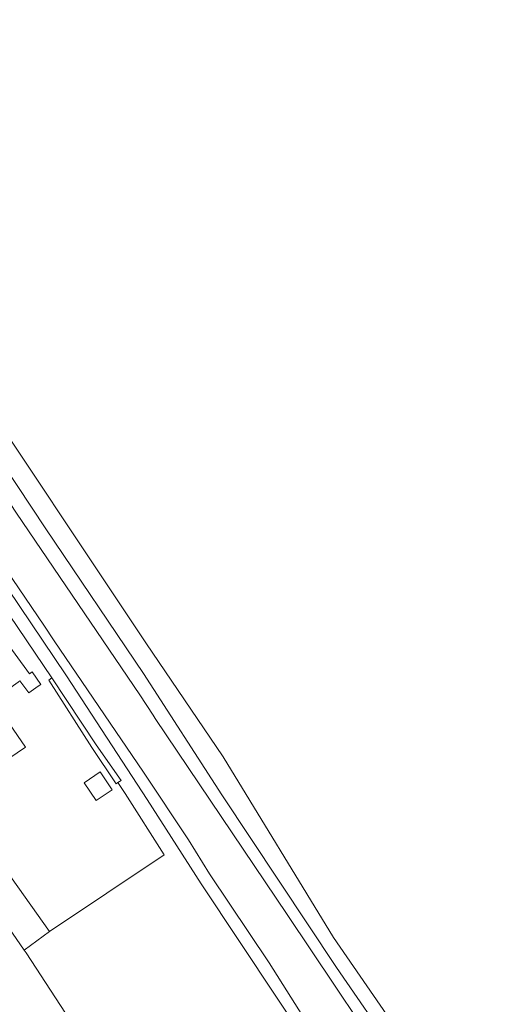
# Model space of a CAD drawing. Header units: metres. Extents: x 168032 to 180145, y 382923 to 399665.
# Tile 194 of 256: x 170833 to 170911, y 396071 to 396230. Entities that reach past the tile are written whole.
import ezdxf

# ---------------------------------------------------------------- set-up
doc = ezdxf.new("R2010")
doc.units = ezdxf.units.M
for name, color, linetype, lineweight in [('B-WE-GK-BESCHOEIING-G', 8, 'GK-BESCHOEIING', 18), ('B-WE-GR-BOUWLAND-GV', 8, 'Continuous', 18), ('B-WE-GR-GROENVOORZIENING-GV', 8, 'Continuous', 18), ('B-WE-GR-HAAG-GV', 8, 'Continuous', 18), ('B-WE-OG-BEBOUWING-GV', 8, 'Continuous', 18), ('B-WE-OG-TERREIN_CULTUURSCHEIDING-GV', 8, 'Continuous', 18), ('B-WE-OG-TERREIN_ERF-GV', 8, 'Continuous', 18), ('B-WE-OG-WATER_SLOOT-GV', 8, 'Continuous', 18), ('B-WE-OG-WEG-GV', 8, 'Continuous', 18), ('B-WE-VH-ONVERHARD-GV', 8, 'Continuous', 18)]:
    doc.layers.add(name, color=color, linetype=linetype, lineweight=lineweight)
doc.linetypes.add('GK-BESCHOEIING', pattern='A,30,-5,[1,NLCS.SHX,S=1,R=0,X=0,Y=0],-5', length=40)

msp = doc.modelspace()

# ---------------------------------------------------------------- linework, layer by layer
at = {"layer": 'B-WE-GK-BESCHOEIING-G', "flags": 128}
msp.add_lwpolyline([(170838.713, 396129.516), (170853.188, 396108.175), (170860.463, 396097.23)], dxfattribs=at)
at = {"layer": 'B-WE-GR-BOUWLAND-GV', "flags": 128}
msp.add_lwpolyline([(170787.001, 396230.428), (170786.747, 396230.329), (170787.122, 396229.699), (170788.981, 396226.573), (170793.957, 396219.335), (170810.63, 396194.197), (170823.361, 396174.422), (170853.559, 396129.21), (170866.118, 396110.667), (170883.989, 396081.337), (170900.24, 396057.837), (170902.801, 396053.143), (170942.788, 396093.798)], dxfattribs=at)
at = {"layer": 'B-WE-GR-GROENVOORZIENING-GV', "flags": 128}
for points in [[(170880.946, 396062.327), (170862.529, 396090.072), (170853.795, 396103.781), (170840.662, 396123.834), (170798.892, 396185.878)], [(170823.15, 396145.846), (170838.334, 396123.512), (170845.506, 396112.654), (170849.529, 396106.841), (170849.023, 396106.495), (170850.231, 396104.708), (170856.548, 396094.802), (170837.938, 396082.354), (170833.823, 396079.314), (170834.142, 396078.853), (170842.86, 396065.495)]]:
    msp.add_lwpolyline(points, dxfattribs=at)
at = {"layer": 'B-WE-GR-HAAG-GV', "flags": 128}
msp.add_lwpolyline([(170848.77, 396106.321), (170849.023, 396106.495), (170849.529, 396106.841), (170845.506, 396112.654), (170838.334, 396123.512), (170837.802, 396123.143), (170844.774, 396112.187)], close=True, dxfattribs=at)
at = {"layer": 'B-WE-OG-BEBOUWING-GV', "flags": 128}
for points in [[(170830.051, 396130.555), (170823.973, 396126.159), (170828.603, 396119.757), (170832.846, 396122.826), (170833.135, 396123.035), (170834.57, 396121.05), (170836.117, 396122.168), (170836.509, 396122.435), (170835.123, 396124.473), (170834.681, 396124.153)], [(170828.718, 396108.658), (170834.013, 396112.236), (170831.438, 396116.047), (170823.835, 396110.909), (170819.772, 396108.163), (170824.979, 396100.459), (170829.19, 396103.305), (170831.349, 396104.763)], [(170846.163, 396108.235), (170843.54, 396106.477), (170845.474, 396103.593), (170848.096, 396105.351)]]:
    msp.add_lwpolyline(points, close=True, dxfattribs=at)
at = {"layer": 'B-WE-OG-TERREIN_CULTUURSCHEIDING-GV', "flags": 128}
msp.add_lwpolyline([(170900.24, 396057.837), (170883.989, 396081.337), (170866.118, 396110.667), (170853.559, 396129.21), (170823.361, 396174.422), (170810.63, 396194.197), (170793.957, 396219.335), (170788.981, 396226.573), (170787.122, 396229.699), (170786.747, 396230.329), (170785.541, 396229.561), (170784.355, 396228.806), (170784.832, 396228.541), (170785.346, 396227.762), (170786.636, 396224.359), (170792.652, 396215.369), (170803.262, 396199.703), (170823.339, 396168.778), (170837.345, 396147.7), (170853.189, 396124.19), (170865.907, 396104.508), (170884.477, 396076.461), (170893.937, 396062.716)], dxfattribs=at)
at = {"layer": 'B-WE-OG-TERREIN_ERF-GV', "flags": 128}
msp.add_lwpolyline([(170829.688, 396093.88), (170837.938, 396082.354), (170856.548, 396094.802), (170850.231, 396104.708), (170849.023, 396106.495), (170848.77, 396106.321), (170844.774, 396112.187), (170837.802, 396123.143), (170838.334, 396123.512), (170823.15, 396145.846)], dxfattribs=at)
for points in [[(170830.051, 396130.555), (170834.681, 396124.153), (170835.123, 396124.473), (170836.509, 396122.435), (170836.117, 396122.168), (170834.57, 396121.05), (170833.135, 396123.035), (170832.846, 396122.826), (170828.603, 396119.757), (170823.973, 396126.159)], [(170831.438, 396116.047), (170834.013, 396112.236), (170828.718, 396108.658), (170831.349, 396104.763), (170829.19, 396103.305), (170824.979, 396100.459), (170819.772, 396108.163), (170823.835, 396110.909)], [(170846.163, 396108.235), (170848.096, 396105.351), (170845.474, 396103.593), (170843.54, 396106.477)]]:
    msp.add_lwpolyline(points, close=True, dxfattribs=at)
at = {"layer": 'B-WE-OG-WATER_SLOOT-GV', "flags": 128}
for points in [[(170895.885, 396056.082), (170876.506, 396085.086), (170855.097, 396116.885), (170854.721, 396117.467), (170852.598, 396120.747), (170832.571, 396150.222), (170809.927, 396184.7), (170791.585, 396212.185), (170781.982, 396227.079), (170781.97, 396227.093), (170776.316, 396224.17), (170775.325, 396223.661), (170780.108, 396216.542), (170798.775, 396188.383), (170816.619, 396162.053), (170837.028, 396132.035), (170838.713, 396129.516), (170853.188, 396108.175), (170860.463, 396097.23), (170863.9, 396091.681), (170873.587, 396077.241), (170881.237, 396065.084)], [(170881.237, 396065.084), (170873.587, 396077.241), (170863.9, 396091.681), (170860.463, 396097.23), (170853.188, 396108.175), (170838.713, 396129.516), (170837.028, 396132.035), (170816.619, 396162.053), (170798.775, 396188.383), (170780.108, 396216.542), (170775.325, 396223.661), (170773.126, 396222.533), (170773.498, 396221.986), (170776.898, 396218.791), (170780.069, 396214.176), (170787.863, 396202.672), (170798.892, 396185.878), (170840.662, 396123.834), (170853.795, 396103.781), (170862.529, 396090.072), (170880.946, 396062.327)], [(170893.937, 396062.716), (170884.477, 396076.461), (170865.907, 396104.508), (170853.189, 396124.19), (170837.345, 396147.7), (170823.339, 396168.778)], [(170832.571, 396150.222), (170852.598, 396120.747), (170854.721, 396117.467), (170855.097, 396116.885), (170876.506, 396085.086), (170895.885, 396056.082)]]:
    msp.add_lwpolyline(points, dxfattribs=at)
at = {"layer": 'B-WE-OG-WEG-GV', "flags": 128}
msp.add_lwpolyline([(170842.86, 396065.495), (170834.142, 396078.853), (170833.823, 396079.314), (170829.513, 396085.544), (170825.896, 396082.571), (170822.278, 396079.597), (170820.194, 396081.978), (170814.218, 396089.46), (170805.95, 396099.584), (170797.618, 396110.38), (170797.092, 396111.121), (170796.335, 396110.597), (170795.399, 396109.95), (170807.144, 396094.91), (170816.199, 396083.791), (170823.002, 396075.961), (170839.081, 396058.675)], dxfattribs=at)
msp.add_lwpolyline([(170833.823, 396079.314), (170837.938, 396082.354), (170829.688, 396093.88), (170825.273, 396090.989), (170821.03, 396097.755), (170811.211, 396112.013), (170808.954, 396110.499), (170807.349, 396107.427), (170809.906, 396103.757), (170825.483, 396082.965), (170825.896, 396082.571), (170829.513, 396085.544)], close=True, dxfattribs=at)
at = {"layer": 'B-WE-VH-ONVERHARD-GV', "flags": 128}
msp.add_lwpolyline([(170848.77, 396106.321), (170849.023, 396106.495), (170849.529, 396106.841), (170845.506, 396112.654), (170838.334, 396123.512), (170837.802, 396123.143), (170844.774, 396112.187)], close=True, dxfattribs=at)

doc.saveas('drawing.dxf')
